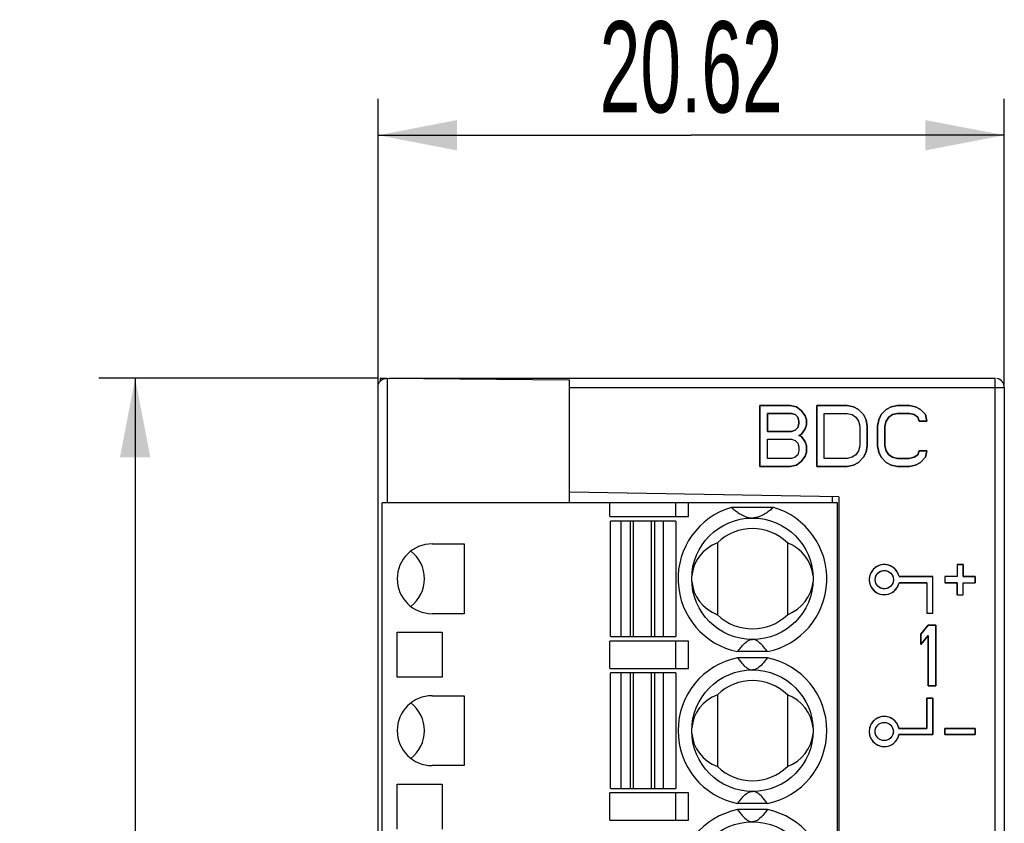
# Model space of a CAD drawing. Header units: millimetres. Extents: x 0 to 420, y 0 to 297.
# Tile 2 of 34: x 129 to 161, y 143 to 169. Entities that reach past the tile are written whole.
import ezdxf

# ---------------------------------------------------------------- set-up
doc = ezdxf.new("R2010")
doc.units = ezdxf.units.MM
doc.header["$LTSCALE"] = 23.1
doc.layers.get('0').update_dxf_attribs({"linetype": 'CONTINUOUS'})
doc.layers.add('000', color=7, linetype='CONTINUOUS')
doc.layers.add('03___PRT_ALL_CURVES', color=7, linetype='CONTINUOUS')
doc.styles.get("Standard").update_dxf_attribs({"font": 'txt', "width": 0.6})
doc.dimstyles.new('DIMSTYLE_1', dxfattribs={"dimtxt": 3, "dimasz": 2.6, "dimexe": 1.2, "dimexo": 0.1, "dimgap": 0.75, "dimtad": 1, "dimzin": 0, "dimdsep": 46, "dimtxsty": 'Standard', "dimblk": '_FILLED', "dimblk1": '_FILLED', "dimblk2": '_FILLED', "dimcen": 0.09, "dimazin": 0, "dimtp": 0.3, "dimtm": 0.3, "dimtfac": 1, "dimtofl": 0, "dimtmove": 0, "dimatfit": 3, "dimldrblk": '_FILLED', "dimfxl": 1, "dimtolj": 1, "dimtzin": 0, "dimarcsym": 0})
doc.dimstyles.new('DIMSTYLE_2', dxfattribs={"dimtxt": 3, "dimasz": 2.6, "dimexe": 1.2, "dimexo": 0.1, "dimgap": 0.75, "dimtad": 1, "dimzin": 0, "dimdsep": 46, "dimtxsty": 'Standard', "dimblk": '_FILLED', "dimblk1": '_FILLED', "dimblk2": '_FILLED', "dimcen": 0.09, "dimazin": 0, "dimtp": 0.2, "dimtm": 0.2, "dimtfac": 1, "dimtofl": 0, "dimtmove": 0, "dimatfit": 3, "dimldrblk": '_FILLED', "dimfxl": 1, "dimtolj": 1, "dimtzin": 0, "dimarcsym": 0})

# ---------------------------------------------------------------- blocks, each defined once
blk = doc.blocks.new('_FILLED')
at = {"color": 0, "linetype": 'ByBlock'}
blk.add_solid([(0, 0), (-1, 0.192), (-1, -0.192)], dxfattribs=at)
blk = doc.blocks.new('*D1')
at = {"color": 2, "linetype": 'Continuous', "transparency": 16777216}
for p, q in [((140.674, 157.391), (131.504, 157.391)), ((132.704, 157.391), (132.704, 133.291)), ((132.704, 109.191), (132.704, 133.291)), ((140.674, 109.191), (131.504, 109.191))]:
    blk.add_line(p, q, dxfattribs=at)
at = {"color": 2, "linetype": 'Continuous', "transparency": 16777216, "xscale": 2.6, "yscale": 2.6, "zscale": 2.6}
for p, rotation in [((132.704, 157.391), 90), ((132.704, 109.191), 270)]:
    blk.add_blockref('_FILLED', p, dxfattribs=dict(at, rotation=rotation))
at = {"color": 2, "linetype": 'Continuous', "transparency": 16777216, "insert": (128.954, 133.291), "char_height": 3, "width": 9, "attachment_point": 2, "rotation": 90, "line_spacing_factor": 0.9}
blk.add_mtext('48.20', dxfattribs=at)
blk = doc.blocks.new('*D2')
at = {"color": 2, "linetype": 'Continuous', "transparency": 16777216}
for p, q in [((140.704, 157.189), (140.704, 166.591)), ((161.328, 157.191), (161.328, 166.591)), ((140.704, 165.391), (151.016, 165.391)), ((161.328, 165.391), (151.016, 165.391))]:
    blk.add_line(p, q, dxfattribs=at)
at = {"color": 2, "linetype": 'Continuous', "transparency": 16777216, "xscale": 2.6, "yscale": 2.6, "zscale": 2.6, "rotation": 180}
blk.add_blockref('_FILLED', (140.704, 165.391), dxfattribs=at)
at = {"color": 2, "linetype": 'Continuous', "transparency": 16777216, "xscale": 2.6, "yscale": 2.6, "zscale": 2.6}
blk.add_blockref('_FILLED', (161.328, 165.391), dxfattribs=at)
at = {"color": 2, "linetype": 'Continuous', "transparency": 16777216, "insert": (151.016, 169.141), "char_height": 3, "width": 9, "attachment_point": 2, "line_spacing_factor": 0.9}
blk.add_mtext('20.62', dxfattribs=at)

msp = doc.modelspace()

# ---------------------------------------------------------------- linework, layer by layer
at = {"color": 7, "linetype": 'Continuous'}
for p, q in [((140.774, 157.391), (140.774, 157.293)), ((140.774, 157.391), (140.991, 157.391)), ((140.991, 157.389), (147.004, 157.337)), ((141.019, 153.291), (141.019, 157.389)), ((141.077, 157.391), (161.029, 157.391)), ((147.004, 157.388), (147.004, 157.391)), ((147.004, 153.291), (147.004, 157.337)), ((161.029, 109.191), (161.029, 157.391)), ((140.704, 109.478), (140.704, 157.104)), ((147.004, 157.091), (161.329, 157.091)), ((161.329, 157.091), (161.329, 109.491)), ((155.874, 153.491), (147.004, 153.646)), ((155.674, 153.291), (155.674, 153.495)), ((155.874, 153.491), (155.874, 113.091)), ((140.834, 113.291), (140.834, 153.291)), ((155.834, 153.291), (140.834, 153.291)), ((148.334, 152.841), (148.334, 153.291)), ((150.512, 152.841), (150.512, 153.291)), ((150.927, 152.841), (150.927, 153.291)), ((153.727, 153.141), (152.341, 153.141)), ((155.834, 113.291), (155.834, 153.291)), ((148.334, 152.841), (150.927, 152.841)), ((148.359, 148.891), (148.359, 152.691)), ((150.509, 152.691), (148.359, 152.691)), ((148.709, 148.891), (148.709, 152.691)), ((149.003, 152.691), (149.003, 148.891)), ((149.115, 148.891), (149.115, 152.691)), ((149.703, 152.691), (149.703, 148.891)), ((149.815, 148.891), (149.815, 152.691)), ((150.109, 148.891), (150.109, 152.691)), ((150.509, 152.691), (150.509, 148.891)), ((142.484, 151.941), (143.534, 151.941)), ((143.534, 151.941), (143.534, 149.641)), ((151.884, 151.974), (151.884, 149.608)), ((154.184, 151.974), (154.184, 149.608)), ((143.534, 149.641), (142.484, 149.641)), ((141.334, 147.551), (141.334, 149.031)), ((141.334, 149.031), (142.814, 149.031)), ((142.814, 149.031), (142.814, 147.551)), ((148.359, 148.891), (150.509, 148.891)), ((148.334, 147.841), (148.334, 148.741)), ((150.927, 148.741), (148.334, 148.741)), ((150.512, 147.841), (150.512, 148.741)), ((150.927, 147.841), (150.927, 148.741)), ((153.526, 148.391), (152.542, 148.391)), ((153.526, 148.191), (152.542, 148.191)), ((142.814, 147.551), (141.334, 147.551)), ((148.334, 147.841), (150.927, 147.841)), ((148.359, 143.891), (148.359, 147.691)), ((150.509, 147.691), (148.359, 147.691)), ((148.709, 143.891), (148.709, 147.691)), ((149.003, 147.691), (149.003, 143.891)), ((149.115, 143.891), (149.115, 147.691)), ((149.703, 147.691), (149.703, 143.891)), ((149.815, 143.891), (149.815, 147.691)), ((150.109, 143.891), (150.109, 147.691)), ((150.509, 147.691), (150.509, 143.891)), ((142.484, 146.941), (143.534, 146.941)), ((143.534, 146.941), (143.534, 144.641)), ((151.884, 146.974), (151.884, 144.608)), ((154.184, 146.974), (154.184, 144.608)), ((143.534, 144.641), (142.484, 144.641)), ((141.334, 142.551), (141.334, 144.031)), ((141.334, 144.031), (142.814, 144.031)), ((142.814, 144.031), (142.814, 142.551)), ((148.334, 142.841), (148.334, 143.741)), ((150.927, 143.741), (148.334, 143.741)), ((148.359, 143.891), (150.509, 143.891)), ((150.512, 142.841), (150.512, 143.741)), ((150.927, 142.841), (150.927, 143.741)), ((153.526, 143.391), (152.542, 143.391)), ((153.526, 143.191), (152.542, 143.191)), ((148.334, 142.841), (150.927, 142.841))]:
    msp.add_line(p, q, dxfattribs=at)
for centre in [(153.034, 150.791), (153.034, 145.791), (153.034, 140.791)]:
    msp.add_circle(centre, 2, dxfattribs=at)
for centre, radius, start, end in [((161.029, 157.091), 0.3, 0.2174, 78.7619), ((153.034, 150.791), 2.45, 106.4264, 258.4047), ((153.034, 150.791), 2.45, 281.5953, 73.5736), ((153.034, 150.791), 1.65, 45.8156, 134.1844), ((142.484, 150.791), 1.15, 90, 270), ((153.034, 150.791), 1.65, 225.8156, 314.1844), ((153.034, 145.791), 2.45, 101.5953, 258.4047), ((153.034, 145.791), 2.45, 281.5953, 78.4047), ((153.034, 145.791), 1.65, 45.8156, 134.1844), ((142.484, 145.791), 1.15, 90, 270), ((153.034, 145.791), 1.65, 225.8156, 314.1844), ((153.034, 140.791), 2.45, 101.5953, 258.4047), ((153.034, 140.791), 2.45, 281.5953, 78.4047)]:
    msp.add_arc(centre, radius, start, end, dxfattribs=at)
for centre, major_axis, ratio, start_param, end_param in [((152.451, 150.791), (1.417, 0), 0.911252, 1.982219, 3.067262), ((153.617, 150.791), (1.417, 0), 0.911252, 0.073726, 1.159374), ((141.084, 150.791), (1.15, 0), 1, 0, 0.915449), ((141.084, 150.791), (0, 1.15), 1, -2.486245, -1.570796), ((152.451, 150.791), (1.417, 0), 0.911252, -3.067867, -1.982219), ((153.617, 150.791), (1.417, 0), 0.911252, -1.159374, -0.074331), ((152.451, 145.791), (1.417, 0), 0.911252, 1.982219, 3.067262), ((153.617, 145.791), (1.417, 0), 0.911252, 0.073726, 1.159374), ((141.084, 145.791), (1.15, 0), 1, 0, 0.915449), ((141.084, 145.791), (0, 1.15), 1, -2.486245, -1.570796), ((152.451, 145.791), (1.417, 0), 0.911252, -3.067867, -1.982219), ((153.617, 145.791), (1.417, 0), 0.911252, -1.159374, -0.074331)]:
    msp.add_ellipse(centre, major_axis=major_axis, ratio=ratio, start_param=start_param, end_param=end_param, dxfattribs=at)
for points, knots in [([(140.704, 157.105), (140.704, 157.137), (140.715, 157.205), (140.768, 157.298), (140.863, 157.371), (140.947, 157.39), (140.991, 157.389)], [0, 0, 0, 0, 0.218296, 0.447731, 0.705003, 1, 1, 1, 1]), ([(152.341, 153.141), (152.381, 153.107), (152.465, 153.037), (152.605, 152.936), (152.745, 152.857), (152.89, 152.804), (152.979, 152.791), (153.029, 152.791)], [0, 0, 0, 0, 0.200227, 0.414204, 0.658818, 0.80947, 1, 1, 1, 1]), ([(153.727, 153.141), (153.687, 153.107), (153.603, 153.037), (153.463, 152.936), (153.323, 152.857), (153.178, 152.804), (153.088, 152.791), (153.038, 152.791)], [0, 0, 0, 0, 0.200227, 0.414204, 0.658817, 0.809469, 1, 1, 1, 1]), ([(152.542, 148.391), (152.568, 148.428), (152.625, 148.503), (152.761, 148.664), (152.912, 148.791), (153.034, 148.791)], [0, 0, 0, 0, 0.211922, 0.432482, 1, 1, 1, 1]), ([(153.526, 148.391), (153.5, 148.428), (153.443, 148.503), (153.307, 148.664), (153.156, 148.791), (153.034, 148.791)], [0, 0, 0, 0, 0.211922, 0.432482, 1, 1, 1, 1]), ([(152.542, 148.191), (152.568, 148.154), (152.625, 148.079), (152.761, 147.919), (152.912, 147.791), (153.034, 147.791)], [0, 0, 0, 0, 0.211922, 0.432482, 1, 1, 1, 1]), ([(153.526, 148.191), (153.5, 148.154), (153.443, 148.079), (153.307, 147.919), (153.156, 147.791), (153.034, 147.791)], [0, 0, 0, 0, 0.211922, 0.432482, 1, 1, 1, 1]), ([(152.542, 143.391), (152.568, 143.428), (152.625, 143.503), (152.761, 143.664), (152.912, 143.791), (153.034, 143.791)], [0, 0, 0, 0, 0.211922, 0.432482, 1, 1, 1, 1]), ([(153.526, 143.391), (153.5, 143.428), (153.443, 143.503), (153.307, 143.664), (153.156, 143.791), (153.034, 143.791)], [0, 0, 0, 0, 0.211922, 0.432482, 1, 1, 1, 1]), ([(152.542, 143.191), (152.568, 143.154), (152.625, 143.079), (152.761, 142.919), (152.912, 142.791), (153.034, 142.791)], [0, 0, 0, 0, 0.211922, 0.432482, 1, 1, 1, 1]), ([(153.526, 143.191), (153.5, 143.154), (153.443, 143.079), (153.307, 142.919), (153.156, 142.791), (153.034, 142.791)], [0, 0, 0, 0, 0.211922, 0.432482, 1, 1, 1, 1])]:
    msp.add_open_spline(points, degree=3, knots=knots, dxfattribs=at)
at = {"layer": '000', "color": 7, "linetype": 'Continuous'}
for p, q in [((153.274, 156.491), (153.274, 154.491)), ((154.274, 156.491), (153.274, 156.491)), ((154.482, 156.449), (154.274, 156.491)), ((154.649, 156.321), (154.482, 156.449)), ((154.774, 156.151), (154.649, 156.321)), ((155.149, 156.491), (155.149, 154.491)), ((156.149, 156.491), (155.149, 156.491)), ((156.357, 156.449), (156.149, 156.491)), ((156.524, 156.363), (156.357, 156.449)), ((156.691, 156.193), (156.524, 156.363)), ((157.441, 156.363), (157.274, 156.193)), ((157.607, 156.449), (157.441, 156.363)), ((157.816, 156.491), (157.607, 156.449)), ((158.191, 156.491), (157.816, 156.491)), ((158.399, 156.449), (158.191, 156.491)), ((158.566, 156.363), (158.399, 156.449)), ((158.732, 156.193), (158.566, 156.363)), ((153.524, 155.64), (153.524, 156.236)), ((153.524, 156.236), (154.316, 156.236)), ((154.316, 156.236), (154.441, 156.193)), ((154.441, 156.193), (154.524, 156.108)), ((154.524, 156.108), (154.566, 155.98)), ((154.566, 155.98), (154.566, 155.895)), ((154.816, 156.023), (154.774, 156.151)), ((154.816, 155.853), (154.816, 156.023)), ((155.399, 154.746), (155.399, 156.236)), ((155.399, 156.236), (156.149, 156.236)), ((156.149, 156.236), (156.316, 156.193)), ((156.316, 156.193), (156.441, 156.108)), ((156.441, 156.108), (156.524, 155.98)), ((156.524, 155.98), (156.566, 155.81)), ((156.774, 156.023), (156.691, 156.193)), ((156.816, 155.81), (156.774, 156.023)), ((157.191, 156.023), (157.149, 155.81)), ((157.274, 156.193), (157.191, 156.023)), ((157.399, 155.81), (157.441, 155.98)), ((157.441, 155.98), (157.524, 156.108)), ((157.524, 156.108), (157.649, 156.193)), ((157.649, 156.193), (157.816, 156.236)), ((157.816, 156.236), (158.191, 156.236)), ((158.191, 156.236), (158.357, 156.193)), ((158.357, 156.193), (158.482, 156.108)), ((158.482, 156.108), (158.524, 155.98)), ((158.524, 155.98), (158.774, 155.98)), ((158.774, 155.98), (158.732, 156.193)), ((154.441, 155.683), (154.316, 155.64)), ((154.524, 155.768), (154.441, 155.683)), ((154.566, 155.895), (154.524, 155.768)), ((154.649, 155.555), (154.774, 155.725)), ((154.774, 155.725), (154.816, 155.853)), ((156.566, 155.81), (156.566, 155.172)), ((156.816, 155.172), (156.816, 155.81)), ((157.149, 155.81), (157.149, 155.172)), ((157.399, 155.172), (157.399, 155.81)), ((154.316, 155.64), (153.524, 155.64)), ((153.524, 154.746), (153.524, 155.385)), ((153.524, 155.385), (154.316, 155.385)), ((154.316, 155.385), (154.441, 155.342)), ((154.441, 155.342), (154.524, 155.257)), ((154.566, 155.512), (154.649, 155.555)), ((154.649, 155.47), (154.566, 155.512)), ((154.774, 155.3), (154.649, 155.47)), ((154.524, 155.257), (154.566, 155.129)), ((154.566, 155.129), (154.566, 155.002)), ((154.816, 155.172), (154.774, 155.3)), ((154.816, 154.959), (154.816, 155.172)), ((156.566, 155.172), (156.524, 155.002)), ((156.774, 154.959), (156.816, 155.172)), ((157.149, 155.172), (157.191, 154.959)), ((157.441, 155.002), (157.399, 155.172)), ((154.316, 154.746), (153.524, 154.746)), ((154.441, 154.789), (154.316, 154.746)), ((154.524, 154.874), (154.441, 154.789)), ((154.566, 155.002), (154.524, 154.874)), ((154.649, 154.661), (154.774, 154.832)), ((154.774, 154.832), (154.816, 154.959)), ((156.149, 154.746), (155.399, 154.746)), ((156.316, 154.789), (156.149, 154.746)), ((156.441, 154.874), (156.316, 154.789)), ((156.524, 155.002), (156.441, 154.874)), ((156.524, 154.619), (156.691, 154.789)), ((156.691, 154.789), (156.774, 154.959)), ((157.191, 154.959), (157.274, 154.789)), ((157.274, 154.789), (157.441, 154.619)), ((157.524, 154.874), (157.441, 155.002)), ((157.649, 154.789), (157.524, 154.874)), ((157.816, 154.746), (157.649, 154.789)), ((158.191, 154.746), (157.816, 154.746)), ((158.357, 154.789), (158.191, 154.746)), ((158.482, 154.874), (158.357, 154.789)), ((158.524, 155.002), (158.482, 154.874)), ((158.774, 155.002), (158.524, 155.002)), ((158.566, 154.619), (158.732, 154.789)), ((158.732, 154.789), (158.774, 155.002)), ((153.274, 154.491), (154.274, 154.491)), ((154.274, 154.491), (154.482, 154.534)), ((154.482, 154.534), (154.649, 154.661)), ((155.149, 154.491), (156.149, 154.491)), ((156.149, 154.491), (156.357, 154.534)), ((156.357, 154.534), (156.524, 154.619)), ((157.441, 154.619), (157.607, 154.534)), ((157.607, 154.534), (157.816, 154.491)), ((157.816, 154.491), (158.191, 154.491)), ((158.191, 154.491), (158.399, 154.534)), ((158.399, 154.534), (158.566, 154.619)), ((159.774, 151.262), (159.774, 150.862)), ((159.974, 151.262), (159.774, 151.262)), ((159.974, 150.862), (159.974, 151.262)), ((158.974, 150.862), (157.862, 150.862)), ((158.974, 149.662), (158.974, 150.862)), ((159.374, 150.862), (159.374, 150.662)), ((159.774, 150.862), (159.374, 150.862)), ((160.374, 150.862), (159.974, 150.862)), ((160.374, 150.662), (160.374, 150.862)), ((157.862, 150.662), (158.774, 150.662)), ((158.774, 150.662), (158.774, 149.662)), ((159.374, 150.662), (159.774, 150.662)), ((159.774, 150.662), (159.774, 150.262)), ((159.974, 150.262), (159.974, 150.662)), ((159.974, 150.662), (160.374, 150.662)), ((159.774, 150.262), (159.974, 150.262)), ((158.774, 149.662), (158.974, 149.662)), ((158.824, 149.262), (158.574, 148.964)), ((159.074, 149.262), (158.824, 149.262)), ((159.074, 147.262), (159.074, 149.262)), ((158.574, 148.964), (158.574, 148.623)), ((158.574, 148.623), (158.824, 148.921)), ((158.824, 148.921), (158.824, 147.262)), ((158.824, 147.262), (159.074, 147.262)), ((158.774, 146.862), (158.774, 145.862)), ((158.974, 146.862), (158.774, 146.862)), ((158.974, 145.662), (158.974, 146.862)), ((158.774, 145.862), (157.86, 145.862)), ((157.86, 145.662), (158.974, 145.662)), ((159.374, 145.862), (159.374, 145.662)), ((160.374, 145.862), (159.374, 145.862)), ((159.374, 145.662), (160.374, 145.662)), ((160.374, 145.662), (160.374, 145.862))]:
    msp.add_line(p, q, dxfattribs=at)
for centre in [(157.376, 150.762), (157.374, 145.762)]:
    msp.add_circle(centre, 0.3, dxfattribs=at)
for centre, radius, start, end in [((157.376, 150.762), 0.496, 11.615, 348.385), ((157.379, 150.762), 0.499, 176.2519, 192.7154), ((157.328, 150.744), 0.546, 12.4057, 19.2367), ((157.373, 150.761), 0.493, 192.7871, 194.0905), ((157.375, 150.762), 0.495, 194.0916, 196.7374), ((157.377, 150.762), 0.498, 196.7369, 198.6891), ((157.379, 150.763), 0.499, 198.6985, 213.6231), ((157.328, 150.779), 0.546, 340.7633, 347.5943), ((157.374, 145.762), 0.496, 11.63, 348.37), ((157.377, 145.762), 0.499, 176.2523, 192.7142), ((157.371, 145.761), 0.493, 192.786, 194.0892), ((157.373, 145.762), 0.495, 194.0903, 196.7359), ((157.375, 145.762), 0.498, 196.7353, 198.6874), ((157.377, 145.763), 0.499, 198.6969, 213.6201), ((157.326, 145.744), 0.546, 12.4205, 19.251), ((157.326, 145.779), 0.546, 340.749, 347.5795)]:
    msp.add_arc(centre, radius, start, end, dxfattribs=at)
for points, knots in [([(157.844, 150.924), (157.826, 150.978), (157.771, 151.079), (157.641, 151.193), (157.481, 151.257), (157.308, 151.263), (157.144, 151.211), (157.006, 151.107), (156.912, 150.963), (156.885, 150.851), (156.881, 150.795)], [0, 0, 0, 0, 0.125047, 0.250062, 0.375054, 0.500047, 0.625041, 0.750027, 0.875013, 1, 1, 1, 1]), ([(157.076, 150.762), (157.077, 150.801), (157.092, 150.88), (157.158, 150.979), (157.258, 151.046), (157.376, 151.07), (157.494, 151.046), (157.594, 150.979), (157.661, 150.88), (157.675, 150.801), (157.676, 150.762)], [0, 0, 0, 0, 0.124993, 0.249965, 0.375022, 0.5, 0.624978, 0.750035, 0.875007, 1, 1, 1, 1]), ([(156.963, 150.487), (157.013, 150.411), (157.16, 150.286), (157.442, 150.244), (157.662, 150.338), (157.788, 150.473), (157.829, 150.556), (157.844, 150.599)], [0, 0, 0, 0, 0.249364, 0.498741, 0.748131, 0.874027, 1, 1, 1, 1]), ([(157.676, 150.762), (157.675, 150.723), (157.661, 150.644), (157.594, 150.544), (157.494, 150.477), (157.376, 150.454), (157.258, 150.477), (157.158, 150.544), (157.092, 150.644), (157.077, 150.723), (157.076, 150.762)], [0, 0, 0, 0, 0.124993, 0.249965, 0.375022, 0.5, 0.624978, 0.750035, 0.875007, 1, 1, 1, 1]), ([(157.842, 145.924), (157.823, 145.978), (157.769, 146.079), (157.639, 146.193), (157.479, 146.257), (157.306, 146.263), (157.142, 146.211), (157.004, 146.107), (156.91, 145.963), (156.883, 145.851), (156.879, 145.795)], [0, 0, 0, 0, 0.125047, 0.250062, 0.375054, 0.500047, 0.625041, 0.750027, 0.875013, 1, 1, 1, 1]), ([(157.074, 145.762), (157.075, 145.801), (157.089, 145.88), (157.156, 145.979), (157.256, 146.046), (157.374, 146.07), (157.492, 146.046), (157.592, 145.979), (157.658, 145.88), (157.673, 145.801), (157.674, 145.762)], [0, 0, 0, 0, 0.124993, 0.249965, 0.375022, 0.5, 0.624978, 0.750035, 0.875007, 1, 1, 1, 1]), ([(157.674, 145.762), (157.673, 145.723), (157.658, 145.644), (157.592, 145.544), (157.492, 145.477), (157.374, 145.454), (157.256, 145.477), (157.156, 145.544), (157.089, 145.644), (157.075, 145.723), (157.074, 145.762)], [0, 0, 0, 0, 0.124993, 0.249965, 0.375022, 0.5, 0.624978, 0.750035, 0.875007, 1, 1, 1, 1]), ([(156.961, 145.487), (157.011, 145.411), (157.157, 145.286), (157.44, 145.244), (157.66, 145.338), (157.785, 145.473), (157.827, 145.556), (157.842, 145.599)], [0, 0, 0, 0, 0.249364, 0.498742, 0.748132, 0.874027, 1, 1, 1, 1])]:
    msp.add_open_spline(points, degree=3, knots=knots, dxfattribs=at)
at = {"layer": '03___PRT_ALL_CURVES', "color": 7, "linetype": 'Continuous'}
for p, q in [((153.274, 154.491), (153.274, 156.491)), ((153.274, 156.491), (154.274, 156.491)), ((154.274, 156.491), (154.482, 156.449)), ((154.482, 156.449), (154.649, 156.321)), ((154.649, 156.321), (154.774, 156.151)), ((155.149, 154.491), (155.149, 156.491)), ((155.149, 156.491), (156.149, 156.491)), ((156.149, 156.491), (156.357, 156.449)), ((156.357, 156.449), (156.524, 156.363)), ((156.524, 156.363), (156.691, 156.193)), ((157.274, 156.193), (157.441, 156.363)), ((157.441, 156.363), (157.607, 156.449)), ((157.607, 156.449), (157.816, 156.491)), ((157.816, 156.491), (158.191, 156.491)), ((158.191, 156.491), (158.399, 156.449)), ((158.399, 156.449), (158.566, 156.363)), ((158.566, 156.363), (158.732, 156.193)), ((153.524, 156.236), (153.524, 155.64)), ((154.316, 156.236), (153.524, 156.236)), ((154.441, 156.193), (154.316, 156.236)), ((154.524, 156.108), (154.441, 156.193)), ((154.566, 155.98), (154.524, 156.108)), ((154.566, 155.895), (154.566, 155.98)), ((154.774, 156.151), (154.816, 156.023)), ((154.816, 156.023), (154.816, 155.853)), ((155.399, 154.746), (155.399, 156.236)), ((155.399, 156.236), (156.149, 156.236)), ((156.149, 156.236), (156.316, 156.193)), ((156.316, 156.193), (156.441, 156.108)), ((156.441, 156.108), (156.524, 155.98)), ((156.524, 155.98), (156.566, 155.81)), ((156.691, 156.193), (156.774, 156.023)), ((156.774, 156.023), (156.816, 155.81)), ((157.149, 155.81), (157.191, 156.023)), ((157.191, 156.023), (157.274, 156.193)), ((157.441, 155.98), (157.399, 155.81)), ((157.524, 156.108), (157.441, 155.98)), ((157.649, 156.193), (157.524, 156.108)), ((157.816, 156.236), (157.649, 156.193)), ((158.191, 156.236), (157.816, 156.236)), ((158.357, 156.193), (158.191, 156.236)), ((158.482, 156.108), (158.357, 156.193)), ((158.524, 155.98), (158.482, 156.108)), ((158.774, 155.98), (158.524, 155.98)), ((158.732, 156.193), (158.774, 155.98)), ((154.316, 155.64), (154.441, 155.683)), ((154.441, 155.683), (154.524, 155.768)), ((154.524, 155.768), (154.566, 155.895)), ((154.774, 155.725), (154.649, 155.555)), ((154.816, 155.853), (154.774, 155.725)), ((156.566, 155.81), (156.566, 155.172)), ((156.816, 155.81), (156.816, 155.172)), ((157.149, 155.172), (157.149, 155.81)), ((157.399, 155.81), (157.399, 155.172)), ((153.524, 155.64), (154.316, 155.64)), ((153.524, 154.746), (153.524, 155.385)), ((153.524, 155.385), (154.316, 155.385)), ((154.316, 155.385), (154.441, 155.342)), ((154.441, 155.342), (154.524, 155.257)), ((154.649, 155.555), (154.566, 155.512)), ((154.566, 155.512), (154.649, 155.47)), ((154.649, 155.47), (154.774, 155.3)), ((154.524, 155.257), (154.566, 155.129)), ((154.566, 155.129), (154.566, 155.002)), ((154.774, 155.3), (154.816, 155.172)), ((154.816, 155.172), (154.816, 154.959)), ((156.566, 155.172), (156.524, 155.002)), ((156.816, 155.172), (156.774, 154.959)), ((157.191, 154.959), (157.149, 155.172)), ((157.399, 155.172), (157.441, 155.002)), ((154.316, 154.746), (153.524, 154.746)), ((154.441, 154.789), (154.316, 154.746)), ((154.524, 154.874), (154.441, 154.789)), ((154.566, 155.002), (154.524, 154.874)), ((154.774, 154.832), (154.649, 154.661)), ((154.816, 154.959), (154.774, 154.832)), ((156.149, 154.746), (155.399, 154.746)), ((156.316, 154.789), (156.149, 154.746)), ((156.441, 154.874), (156.316, 154.789)), ((156.524, 155.002), (156.441, 154.874)), ((156.691, 154.789), (156.524, 154.619)), ((156.774, 154.959), (156.691, 154.789)), ((157.274, 154.789), (157.191, 154.959)), ((157.441, 154.619), (157.274, 154.789)), ((157.441, 155.002), (157.524, 154.874)), ((157.524, 154.874), (157.649, 154.789)), ((157.649, 154.789), (157.816, 154.746)), ((157.816, 154.746), (158.191, 154.746)), ((158.191, 154.746), (158.357, 154.789)), ((158.357, 154.789), (158.482, 154.874)), ((158.482, 154.874), (158.524, 155.002)), ((158.524, 155.002), (158.774, 155.002)), ((158.732, 154.789), (158.566, 154.619)), ((158.774, 155.002), (158.732, 154.789)), ((154.274, 154.491), (153.274, 154.491)), ((154.482, 154.534), (154.274, 154.491)), ((154.649, 154.661), (154.482, 154.534)), ((156.149, 154.491), (155.149, 154.491)), ((156.357, 154.534), (156.149, 154.491)), ((156.524, 154.619), (156.357, 154.534)), ((157.607, 154.534), (157.441, 154.619)), ((157.816, 154.491), (157.607, 154.534)), ((158.191, 154.491), (157.816, 154.491)), ((158.399, 154.534), (158.191, 154.491)), ((158.566, 154.619), (158.399, 154.534)), ((159.774, 151.262), (159.774, 150.862)), ((159.774, 151.262), (159.974, 151.262)), ((159.974, 151.262), (159.974, 150.862)), ((157.862, 150.862), (158.974, 150.862)), ((158.974, 149.662), (158.974, 150.862)), ((159.374, 150.862), (159.374, 150.662)), ((159.774, 150.862), (159.374, 150.862)), ((159.974, 150.862), (160.374, 150.862)), ((160.374, 150.862), (160.374, 150.662)), ((158.774, 150.662), (157.862, 150.662)), ((158.774, 150.662), (158.774, 149.662)), ((159.774, 150.662), (159.374, 150.662)), ((159.774, 150.262), (159.774, 150.662)), ((159.974, 150.262), (159.974, 150.662)), ((159.974, 150.662), (160.374, 150.662)), ((159.774, 150.262), (159.974, 150.262)), ((158.774, 149.662), (158.974, 149.662)), ((158.574, 148.964), (158.824, 149.262)), ((158.824, 149.262), (159.074, 149.262)), ((159.074, 149.262), (159.074, 147.262)), ((158.574, 148.623), (158.574, 148.964)), ((158.824, 148.921), (158.574, 148.623)), ((158.824, 147.262), (158.824, 148.921)), ((159.074, 147.262), (158.824, 147.262)), ((158.774, 145.862), (158.774, 146.862)), ((158.774, 146.862), (158.974, 146.862)), ((158.974, 146.862), (158.974, 145.662)), ((157.86, 145.862), (158.774, 145.862)), ((158.974, 145.662), (157.86, 145.662)), ((159.374, 145.662), (159.374, 145.862)), ((159.374, 145.862), (160.374, 145.862)), ((160.374, 145.662), (159.374, 145.662)), ((160.374, 145.862), (160.374, 145.662))]:
    msp.add_line(p, q, dxfattribs=at)
for centre in [(157.376, 150.762), (157.374, 145.762)]:
    msp.add_circle(centre, 0.3, dxfattribs=at)
for centre, start, end in [((157.376, 150.762), 11.615, 348.385), ((157.374, 145.762), 11.63, 348.37)]:
    msp.add_arc(centre, 0.496, start, end, dxfattribs=at)

# ---------------------------------------------------------------- dimensions: what is measured, and where the dimension line sits
at = {"color": 2, "linetype": 'Continuous'}
dim = msp.add_linear_dim(base=(161.328, 165.391), p1=(140.704, 157.089), p2=(161.328, 157.091), dimstyle='DIMSTYLE_2', dxfattribs=at)
dim.commit()
dim.dimension.update_dxf_attribs({"geometry": '*D2', "text_midpoint": (151.016, 165.391), "dimtype": 160})
dim = msp.add_linear_dim(base=(132.704, 109.191), p1=(140.774, 157.391), p2=(140.774, 109.191), angle=270, dimstyle='DIMSTYLE_1', dxfattribs=at)
dim.commit()
dim.dimension.update_dxf_attribs({"geometry": '*D1', "text_midpoint": (132.704, 133.291), "dimtype": 160})

doc.saveas('drawing.dxf')
